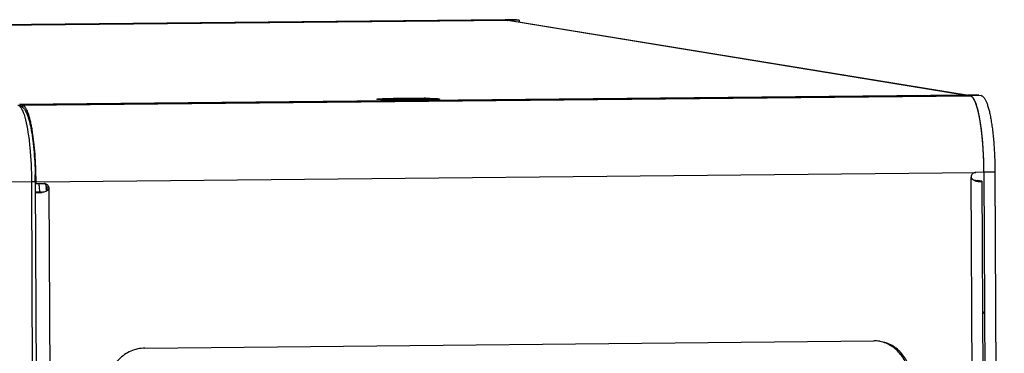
# Model space of a CAD drawing. Header units: millimetres. Extents: x 0 to 1750, y -1720 to 477.
# Tile 125 of 256: x 400 to 506, y -810 to -774. Entities that reach past the tile are written whole.
import ezdxf

# ---------------------------------------------------------------- set-up
doc = ezdxf.new("R2010")
doc.units = ezdxf.units.MM
doc.header["$LTSCALE"] = 92.51
for name, color, linetype in [('DE-11-080277DXF_CONTINUOUS_LINE', 7, 'CONTINUOUS'), ('DE-11-080278DXF_CONTINUOUS_LINE', 7, 'CONTINUOUS'), ('DE-11-080513DXF_CONTINUOUS_LINE', 7, 'CONTINUOUS'), ('DE-13-001875DXF_CONTINUOUS_LINE', 7, 'CONTINUOUS'), ('DE-20-027328DXF_CONTINUOUS_LINE', 7, 'CONTINUOUS'), ('SC-KM3X5B-JMDXF_CONTINUOUS_LINE', 7, 'CONTINUOUS'), ('SC-PSF0M3X7_DXF_CONTINUOUS_LINE', 7, 'CONTINUOUS')]:
    doc.layers.add(name, color=color, linetype=linetype)

msp = doc.modelspace()

# ---------------------------------------------------------------- linework, layer by layer
at = {"layer": 'DE-11-080277DXF_CONTINUOUS_LINE'}
for p, q in [((452.19, -774.204), (350.362, -775.215)), ((452.234, -774.207), (350.407, -775.218)), ((452.234, -774.207), (452.413, -774.237)), ((350.586, -775.247), (452.413, -774.237)), ((501.984, -782.327), (400.156, -783.338)), ((501.992, -782.328), (400.164, -783.339)), ((400.343, -783.368), (502.171, -782.357)), ((502.171, -782.357), (501.992, -782.328)), ((400.343, -783.368), (400.164, -783.339)), ((400.164, -783.339), (400.165, -783.46)), ((400.343, -783.368), (400.344, -783.581)), ((401.81, -791.598), (502.752, -790.596)), ((503.263, -1019.492), (502.263, -791.101)), ((503.638, -790.587), (502.752, -790.596)), ((401.81, -791.598), (401.729, -791.584)), ((401.73, -791.784), (401.811, -791.798)), ((401.811, -791.798), (401.81, -791.598)), ((401.811, -791.798), (402.696, -791.789)), ((402.226, -792.66), (402.129, -791.794)), ((502.652, -791.471), (502.911, -791.468)), ((502.654, -791.472), (502.922, -791.469)), ((503.392, -791.546), (502.922, -791.469)), ((503.392, -791.546), (502.93, -791.55)), ((503.221, -791.576), (503.106, -791.574)), ((503.414, -791.553), (504.413, -1019.445)), ((401.733, -792.665), (402.226, -792.66)), ((401.734, -792.754), (402.457, -792.747)), ((402.063, -792.78), (402.292, -792.77)), ((402.226, -792.66), (402.592, -792.719)), ((403.191, -792.284), (402.976, -792.249)), ((403.191, -792.284), (404.19, -1020.475)), ((413.498, -809.474), (491.812, -808.697)), ((492.483, -808.755), (492.473, -808.753)), ((492.483, -808.755), (492.473, -808.753))]:
    msp.add_line(p, q, dxfattribs=at)
for centre, radius, start, end in [((452.192, -774.464), 0.26, 80.70484, 90.5241), ((501.985, -782.373), 0.0455, 80.70533, 90.52502), ((400.157, -783.383), 0.0455, 80.70533, 90.52502), ((357.983, -791.771), 43.827, 1.73066, 1.86661), ((357.079, -791.794), 44.732, 0.65334, 0.78744), ((357.076, -791.794), 44.734, 0.25108, 0.65339), ((402.486, -792.239), 0.485, 66.85355, 67.97598), ((402.486, -792.239), 0.485, 63.4725, 66.85278), ((402.701, -792.273), 0.485, 80.74107, 90.56075), ((502.911, -791.533), 0.065, 80.70536, 90.52512), ((491.636, -812.53), 3.869, 77.51061, 79.13761)]:
    msp.add_arc(centre, radius, start, end, dxfattribs=at)
for points, knots in [([(452.413, -774.237), (452.424, -774.238), (452.441, -774.248), (452.459, -774.266), (452.468, -774.278), (452.472, -774.285)], [0, 0, 0, 0, 0.4236719, 0.6892492, 1, 1, 1, 1]), ([(503.638, -790.587), (503.635, -790.066), (503.613, -789.039), (503.541, -787.773), (503.456, -786.801), (503.381, -786.118), (503.296, -785.476), (503.2, -784.881), (503.094, -784.338), (502.981, -783.853), (502.877, -783.488), (502.789, -783.229), (502.725, -783.06), (502.659, -782.908), (502.592, -782.773), (502.524, -782.657), (502.455, -782.559), (502.386, -782.48), (502.316, -782.419), (502.245, -782.377), (502.195, -782.361), (502.171, -782.357)], [0, 0, 0, 0, 0.1832613, 0.360789, 0.4453368, 0.5260233, 0.6021134, 0.6729246, 0.7378375, 0.7963082, 0.8478853, 0.8709825, 0.8922437, 0.9116538, 0.9292135, 0.9449449, 0.9588995, 0.9711722, 0.9819224, 0.9914042, 1, 1, 1, 1]), ([(400.156, -783.338), (400.149, -783.338), (400.133, -783.342), (400.112, -783.359), (400.091, -783.386), (400.08, -783.407), (400.074, -783.419)], [0, 0, 0, 0, 0.1807643, 0.39569, 0.6655753, 1, 1, 1, 1]), ([(401.787, -790.344), (401.772, -789.884), (401.729, -788.988), (401.622, -787.697), (401.499, -786.686), (401.381, -785.945), (401.287, -785.449), (401.186, -784.999), (401.08, -784.598), (400.968, -784.25), (400.852, -783.957), (400.748, -783.75), (400.661, -783.616), (400.599, -783.535), (400.537, -783.47), (400.473, -783.419), (400.409, -783.384), (400.365, -783.371), (400.343, -783.368)], [0, 0, 0, 0, 0.1895147, 0.3691726, 0.5336232, 0.6086247, 0.678081, 0.7415164, 0.7985237, 0.8487789, 0.8920674, 0.9283311, 0.9438868, 0.957794, 0.9701555, 0.981132, 0.9909653, 1, 1, 1, 1]), ([(401.806, -791.179), (401.805, -791.118), (401.802, -790.874), (401.796, -790.63), (401.79, -790.448)], [0, 0, 0, 0, 0.2504963, 1, 1, 1, 1]), ([(502.752, -790.596), (502.688, -790.597), (502.559, -790.624), (502.396, -790.737), (502.287, -790.904), (502.262, -791.036), (502.263, -791.101)], [0, 0, 0, 0, 0.2479939, 0.4974321, 0.748373, 1, 1, 1, 1]), ([(502.263, -791.101), (502.263, -791.127), (502.274, -791.181), (502.314, -791.25), (502.368, -791.309), (502.45, -791.373), (502.56, -791.435), (502.695, -791.489), (502.826, -791.528), (502.949, -791.555), (503.061, -791.572), (503.131, -791.576), (503.165, -791.577)], [0, 0, 0, 0, 0.0732756, 0.14629, 0.218779, 0.2904686, 0.4303062, 0.5639992, 0.6895522, 0.8051195, 0.9090546, 1, 1, 1, 1]), ([(402.703, -791.805), (402.743, -791.825), (402.819, -791.877), (402.907, -791.984), (402.963, -792.111), (402.976, -792.203), (402.976, -792.249)], [0, 0, 0, 0, 0.248434, 0.4979095, 0.748514, 1, 1, 1, 1]), ([(402.779, -791.795), (402.836, -791.804), (402.946, -791.843), (403.081, -791.956), (403.17, -792.109), (403.19, -792.226), (403.191, -792.284)], [0, 0, 0, 0, 0.2482836, 0.4974993, 0.7481331, 1, 1, 1, 1]), ([(503.165, -791.577), (503.169, -791.577), (503.188, -791.577), (503.207, -791.577), (503.221, -791.576)], [0, 0, 0, 0, 0.2607991, 1, 1, 1, 1]), ([(503.221, -791.576), (503.236, -791.575), (503.264, -791.573), (503.302, -791.571), (503.336, -791.568), (503.363, -791.565), (503.384, -791.562), (503.4, -791.559), (503.409, -791.557), (503.414, -791.555), (503.414, -791.553)], [0, 0, 0, 0, 0.2277142, 0.4272634, 0.5977966, 0.7386018, 0.8491369, 0.9290813, 0.978563, 1, 1, 1, 1]), ([(503.414, -791.553), (503.413, -791.552), (503.41, -791.549), (503.402, -791.548), (503.395, -791.548), (503.392, -791.546)], [0, 0, 0, 0, 0.2455113, 0.5008042, 1, 1, 1, 1]), ([(402.063, -792.78), (402.031, -792.779), (401.921, -792.776), (401.812, -792.773), (401.734, -792.769)], [0, 0, 0, 0, 0.2884497, 1, 1, 1, 1]), ([(402.187, -792.778), (402.176, -792.778), (402.135, -792.78), (402.093, -792.78), (402.063, -792.78)], [0, 0, 0, 0, 0.2572483, 1, 1, 1, 1]), ([(403.072, -792.503), (403.041, -792.53), (402.973, -792.577), (402.827, -792.65), (402.637, -792.713), (402.409, -792.759), (402.259, -792.774), (402.187, -792.778)], [0, 0, 0, 0, 0.1306012, 0.2612862, 0.5197993, 0.7686642, 1, 1, 1, 1]), ([(402.976, -792.249), (402.976, -792.263), (402.975, -792.293), (402.974, -792.337), (402.971, -792.381), (402.966, -792.425), (402.959, -792.469), (402.949, -792.527), (402.938, -792.57), (402.929, -792.598)], [0, 0, 0, 0, 0.1250062, 0.250023, 0.3750468, 0.500079, 0.6251184, 0.7501512, 1, 1, 1, 1]), ([(403.191, -792.284), (403.191, -792.305), (403.184, -792.348), (403.157, -792.407), (403.119, -792.459), (403.088, -792.489), (403.072, -792.503)], [0, 0, 0, 0, 0.2498695, 0.4998389, 0.7498365, 1, 1, 1, 1]), ([(492.474, -808.747), (492.31, -808.72), (492.089, -808.699), (491.867, -808.696), (491.812, -808.697)], [0, 0, 0, 0, 0.7498344, 1, 1, 1, 1]), ([(495.765, -812.656), (495.764, -812.423), (495.722, -811.956), (495.539, -811.279), (495.243, -810.645), (494.842, -810.074), (494.349, -809.583), (493.778, -809.187), (493.148, -808.899), (492.7, -808.784), (492.474, -808.747)], [0, 0, 0, 0, 0.1260343, 0.2518383, 0.3773294, 0.5024622, 0.627235, 0.7516899, 0.8759081, 1, 1, 1, 1]), ([(495.55, -812.621), (495.549, -812.397), (495.51, -811.95), (495.342, -811.299), (495.069, -810.686), (494.699, -810.129), (494.242, -809.643), (493.71, -809.242), (493.12, -808.937), (492.698, -808.804), (492.483, -808.755)], [0, 0, 0, 0, 0.1259976, 0.2517784, 0.3772644, 0.5024101, 0.6272081, 0.7516896, 0.8759217, 1, 1, 1, 1]), ([(413.498, -809.474), (413.241, -809.476), (412.725, -809.533), (411.983, -809.77), (411.3, -810.149), (410.702, -810.655), (410.212, -811.27), (409.85, -811.969), (409.628, -812.725), (409.579, -813.25), (409.58, -813.511)], [0, 0, 0, 0, 0.1238796, 0.2480325, 0.3725535, 0.4974812, 0.6227918, 0.7484039, 0.8741909, 1, 1, 1, 1])]:
    msp.add_open_spline(points, degree=3, knots=knots, dxfattribs=at)
at = {"layer": 'DE-11-080278DXF_CONTINUOUS_LINE'}
for p, q in [((453.371, -774.192), (452.19, -774.204)), ((453.415, -774.196), (452.234, -774.207)), ((452.234, -774.207), (452.517, -774.254)), ((453.415, -774.196), (453.698, -774.242)), ((452.499, -774.285), (351.016, -775.292)), ((501.512, -782.284), (452.499, -774.285)), ((453.698, -774.242), (452.517, -774.254)), ((452.517, -774.254), (452.517, -774.285)), ((501.744, -782.301), (452.731, -774.302)), ((453.698, -774.242), (453.699, -774.46)), ((501.512, -782.284), (400.029, -783.291)), ((439.206, -782.668), (439.245, -782.666)), ((440.04, -782.642), (440.093, -782.641)), ((440.093, -782.641), (440.131, -782.64)), ((441.003, -782.626), (441.184, -782.624)), ((441.184, -782.624), (441.245, -782.623)), ((441.245, -782.623), (441.306, -782.623)), ((441.306, -782.623), (441.366, -782.622)), ((501.512, -782.284), (501.513, -782.332)), ((503.069, -782.299), (501.888, -782.311)), ((501.888, -782.311), (502.171, -782.357)), ((501.888, -782.311), (501.888, -782.328)), ((503.351, -782.346), (502.171, -782.357)), ((503.069, -782.299), (503.351, -782.346)), ((441.039, -782.824), (440.86, -782.824)), ((441.648, -782.824), (441.464, -782.825)), ((441.771, -782.824), (441.648, -782.824)), ((442.383, -782.819), (442.262, -782.821)), ((442.564, -782.818), (442.383, -782.819)), ((442.683, -782.816), (442.564, -782.818)), ((442.801, -782.814), (442.683, -782.816)), ((504.818, -790.575), (503.638, -790.587)), ((503.638, -790.587), (504.641, -1019.478)), ((504.818, -790.575), (505.821, -1019.467))]:
    msp.add_line(p, q, dxfattribs=at)
for centre, radius, start, end in [((452.192, -774.46), 0.256, 86.4398, 90.56494), ((452.192, -774.462), 0.258, 85.17253, 86.44114), ((452.192, -774.467), 0.263, 80.72071, 85.16125), ((453.373, -774.452), 0.26, 80.70497, 90.52421), ((452.513, -775.642), 1.357, 80.74102, 90.56073), ((442.577, -849.517), 66.897, 89.0789, 89.21253), ((501.526, -783.641), 1.357, 80.74102, 90.56073), ((501.526, -783.639), 1.355, 75.22973, 80.72899), ((441.083, -709.093), 73.731, 269.21345, 269.33873), ((441.309, -676.685), 106.14, 269.85433, 270.08377), ((441.31, -674.2), 108.625, 270.24337, 270.5022)]:
    msp.add_arc(centre, radius, start, end, dxfattribs=at)
for points, knots in [([(438.438, -782.742), (438.437, -782.741), (438.436, -782.74), (438.434, -782.738), (438.434, -782.735), (438.435, -782.733), (438.438, -782.731), (438.443, -782.729), (438.449, -782.726), (438.46, -782.723), (438.477, -782.72), (438.502, -782.715), (438.532, -782.711), (438.569, -782.707), (438.611, -782.703), (438.678, -782.697), (438.776, -782.69), (438.909, -782.682), (439.004, -782.677), (439.056, -782.674)], [0, 0, 0, 0, 0.0057717, 0.0098893, 0.0132633, 0.0173387, 0.0230503, 0.0307569, 0.0405996, 0.0526414, 0.0834275, 0.1232198, 0.1720139, 0.229759, 0.2963741, 0.371755, 0.5483003, 0.7581998, 1, 1, 1, 1]), ([(439.056, -782.674), (439.068, -782.674), (439.118, -782.671), (439.168, -782.669), (439.206, -782.668)], [0, 0, 0, 0, 0.2410315, 1, 1, 1, 1]), ([(439.245, -782.666), (439.305, -782.664), (439.57, -782.654), (439.835, -782.647), (440.04, -782.642)], [0, 0, 0, 0, 0.2244077, 1, 1, 1, 1]), ([(440.131, -782.64), (440.201, -782.639), (440.491, -782.633), (440.782, -782.628), (441.003, -782.626)], [0, 0, 0, 0, 0.2390083, 1, 1, 1, 1]), ([(441.366, -782.622), (441.734, -782.619), (442.444, -782.617), (443.153, -782.622), (443.496, -782.626)], [0, 0, 0, 0, 0.5174165, 1, 1, 1, 1]), ([(443.652, -782.629), (443.714, -782.63), (443.943, -782.634), (444.172, -782.639), (444.338, -782.644)], [0, 0, 0, 0, 0.272498, 1, 1, 1, 1]), ([(444.338, -782.644), (444.354, -782.645), (444.417, -782.647), (444.48, -782.649), (444.526, -782.651)], [0, 0, 0, 0, 0.2610623, 1, 1, 1, 1]), ([(444.526, -782.651), (444.576, -782.653), (444.67, -782.657), (444.8, -782.664), (444.895, -782.67), (444.961, -782.675), (445.002, -782.679), (445.037, -782.683), (445.067, -782.687), (445.092, -782.691), (445.108, -782.694), (445.119, -782.697), (445.125, -782.699), (445.129, -782.701), (445.132, -782.703), (445.134, -782.706), (445.134, -782.708), (445.132, -782.711), (445.13, -782.712), (445.129, -782.712)], [0, 0, 0, 0, 0.242062, 0.4520737, 0.6286161, 0.703962, 0.7705239, 0.8282013, 0.8769163, 0.9166211, 0.947315, 0.9593114, 0.9691104, 0.9767785, 0.9824625, 0.9865357, 0.989953, 0.9941455, 1, 1, 1, 1]), ([(503.638, -790.587), (503.635, -790.066), (503.613, -789.039), (503.541, -787.773), (503.456, -786.801), (503.381, -786.118), (503.296, -785.476), (503.2, -784.881), (503.094, -784.338), (502.981, -783.853), (502.877, -783.488), (502.789, -783.229), (502.725, -783.06), (502.659, -782.908), (502.592, -782.773), (502.524, -782.657), (502.455, -782.559), (502.386, -782.48), (502.316, -782.419), (502.245, -782.377), (502.195, -782.361), (502.171, -782.357)], [0, 0, 0, 0, 0.1832613, 0.360789, 0.4453368, 0.5260233, 0.6021134, 0.6729246, 0.7378375, 0.7963082, 0.8478853, 0.8709825, 0.8922437, 0.9116538, 0.9292135, 0.9449449, 0.9588995, 0.9711722, 0.9819224, 0.9914042, 1, 1, 1, 1]), ([(503.351, -782.346), (503.376, -782.349), (503.425, -782.365), (503.496, -782.407), (503.567, -782.468), (503.636, -782.547), (503.705, -782.645), (503.772, -782.762), (503.839, -782.896), (503.905, -783.048), (503.97, -783.218), (504.058, -783.476), (504.161, -783.841), (504.275, -784.326), (504.38, -784.869), (504.476, -785.464), (504.562, -786.106), (504.636, -786.789), (504.721, -787.761), (504.794, -789.027), (504.816, -790.054), (504.818, -790.575)], [0, 0, 0, 0, 0.0085958, 0.0180776, 0.0288278, 0.0411005, 0.0550551, 0.0707865, 0.0883462, 0.1077563, 0.1290175, 0.1521147, 0.2036918, 0.2621625, 0.3270754, 0.3978866, 0.4739767, 0.5546632, 0.639211, 0.8167387, 1, 1, 1, 1]), ([(440.071, -782.817), (439.958, -782.815), (439.742, -782.812), (439.435, -782.805), (439.163, -782.797), (438.961, -782.789), (438.819, -782.782), (438.73, -782.777), (438.652, -782.772), (438.586, -782.766), (438.531, -782.761), (438.489, -782.755), (438.462, -782.75), (438.446, -782.745), (438.441, -782.743), (438.438, -782.742)], [0, 0, 0, 0, 0.2074349, 0.396049, 0.5630167, 0.7058412, 0.7675201, 0.8223972, 0.8702714, 0.9109708, 0.9443557, 0.9703252, 0.9888355, 0.9953164, 1, 1, 1, 1]), ([(440.86, -782.824), (440.806, -782.824), (440.597, -782.823), (440.388, -782.821), (440.232, -782.819)], [0, 0, 0, 0, 0.2572566, 1, 1, 1, 1]), ([(443.474, -782.802), (443.42, -782.804), (443.196, -782.808), (442.971, -782.812), (442.801, -782.814)], [0, 0, 0, 0, 0.2404272, 1, 1, 1, 1]), ([(445.129, -782.712), (445.127, -782.714), (445.121, -782.716), (445.105, -782.721), (445.078, -782.726), (445.035, -782.732), (444.98, -782.738), (444.913, -782.745), (444.834, -782.751), (444.743, -782.757), (444.6, -782.765), (444.394, -782.775), (444.119, -782.785), (443.808, -782.794), (443.589, -782.8), (443.474, -782.802)], [0, 0, 0, 0, 0.0046637, 0.0111292, 0.0296217, 0.0555895, 0.088987, 0.1297109, 0.1776189, 0.232536, 0.2942577, 0.43716, 0.6041648, 0.7927349, 1, 1, 1, 1])]:
    msp.add_open_spline(points, degree=3, knots=knots, dxfattribs=at)
at = {"layer": 'DE-11-080513DXF_CONTINUOUS_LINE'}
for p, q in [((452.234, -774.207), (452.517, -774.254)), ((452.517, -774.254), (452.517, -774.285)), ((501.888, -782.311), (502.171, -782.357)), ((501.888, -782.311), (501.888, -782.328)), ((503.638, -790.587), (504.641, -1019.478)), ((503.477, -805.811), (503.703, -805.584))]:
    msp.add_line(p, q, dxfattribs=at)
for points, knots in [([(452.234, -774.207), (452.233, -774.207), (452.231, -774.207), (452.229, -774.207), (452.227, -774.206), (452.226, -774.206), (452.225, -774.206), (452.225, -774.206), (452.224, -774.206), (452.223, -774.206), (452.223, -774.206), (452.221, -774.206), (452.22, -774.206), (452.218, -774.205), (452.216, -774.205), (452.215, -774.205), (452.215, -774.205), (452.214, -774.205), (452.214, -774.205), (452.214, -774.205), (452.213, -774.205), (452.212, -774.205), (452.211, -774.205), (452.211, -774.205), (452.21, -774.205), (452.21, -774.205), (452.209, -774.205), (452.209, -774.205), (452.208, -774.204), (452.206, -774.204), (452.204, -774.204), (452.202, -774.204), (452.201, -774.204), (452.199, -774.204), (452.195, -774.204), (452.192, -774.204), (452.19, -774.204)], [0, 0, 0, 0, 0.125, 0.1875, 0.25, 0.28125, 0.3125, 0.328125, 0.3359375, 0.34375, 0.359375, 0.375, 0.40625, 0.4375, 0.46875, 0.484375, 0.4921875, 0.5, 0.5078125, 0.515625, 0.53125, 0.5625, 0.59375, 0.625, 0.640625, 0.65625, 0.6640625, 0.671875, 0.6875, 0.71875, 0.75, 0.78125, 0.8125, 0.84375, 0.875, 1, 1, 1, 1]), ([(503.638, -790.587), (503.635, -790.457), (503.631, -790.263), (503.625, -790.003), (503.621, -789.808), (503.617, -789.646), (503.614, -789.516), (503.612, -789.419), (503.61, -789.338), (503.609, -789.273), (503.608, -789.224), (503.607, -789.176), (503.606, -789.135), (503.605, -789.103), (503.605, -789.078), (503.604, -789.058), (503.604, -789.044), (503.604, -789.036), (503.604, -789.029), (503.603, -789.024), (503.603, -789.016), (503.602, -789.002), (503.601, -788.982), (503.6, -788.959), (503.598, -788.927), (503.595, -788.888), (503.593, -788.841), (503.59, -788.794), (503.586, -788.731), (503.582, -788.653), (503.576, -788.559), (503.569, -788.433), (503.56, -788.276), (503.551, -788.119), (503.544, -787.993), (503.538, -787.899), (503.534, -787.821), (503.53, -787.758), (503.527, -787.711), (503.525, -787.664), (503.522, -787.624), (503.52, -787.593), (503.519, -787.573), (503.518, -787.558), (503.518, -787.546), (503.517, -787.536), (503.517, -787.529), (503.517, -787.525), (503.516, -787.522), (503.516, -787.52), (503.516, -787.516), (503.515, -787.51), (503.514, -787.501), (503.513, -787.49), (503.512, -787.475), (503.51, -787.457), (503.507, -787.428), (503.503, -787.391), (503.499, -787.347), (503.495, -787.304), (503.489, -787.245), (503.482, -787.173), (503.473, -787.085), (503.462, -786.968), (503.448, -786.823), (503.433, -786.677), (503.422, -786.56), (503.413, -786.473), (503.406, -786.4), (503.401, -786.342), (503.396, -786.298), (503.393, -786.262), (503.39, -786.232), (503.388, -786.211), (503.386, -786.189), (503.384, -786.17), (503.382, -786.156), (503.381, -786.145), (503.38, -786.136), (503.38, -786.129), (503.379, -786.126), (503.379, -786.123), (503.379, -786.121), (503.378, -786.117), (503.377, -786.112), (503.376, -786.103), (503.375, -786.094), (503.373, -786.08), (503.37, -786.064), (503.368, -786.044), (503.365, -786.025), (503.361, -785.999), (503.356, -785.966), (503.35, -785.926), (503.342, -785.874), (503.333, -785.808), (503.321, -785.73), (503.306, -785.625), (503.29, -785.52), (503.275, -785.415), (503.263, -785.336), (503.252, -785.258), (503.24, -785.179), (503.23, -785.114), (503.223, -785.061), (503.217, -785.022), (503.212, -784.989), (503.208, -784.963), (503.205, -784.943), (503.202, -784.924), (503.2, -784.907), (503.198, -784.894), (503.197, -784.886), (503.196, -784.879), (503.195, -784.874), (503.194, -784.87), (503.194, -784.867), (503.194, -784.866), (503.194, -784.864), (503.193, -784.864), (503.193, -784.862), (503.193, -784.86), (503.192, -784.856), (503.191, -784.852), (503.19, -784.847), (503.188, -784.84), (503.186, -784.83), (503.183, -784.816), (503.18, -784.8), (503.176, -784.784), (503.172, -784.763), (503.166, -784.736), (503.159, -784.704), (503.15, -784.661), (503.139, -784.608), (503.125, -784.544), (503.111, -784.48), (503.097, -784.416), (503.083, -784.352), (503.07, -784.287), (503.056, -784.223), (503.042, -784.159), (503.028, -784.095), (503.017, -784.042), (503.008, -783.999), (503.001, -783.967), (502.995, -783.94), (502.991, -783.919), (502.987, -783.903), (502.984, -783.887), (502.981, -783.873), (502.978, -783.863), (502.977, -783.856), (502.976, -783.851), (502.975, -783.847), (502.974, -783.843), (502.974, -783.841), (502.974, -783.84), (502.973, -783.839), (502.973, -783.838), (502.973, -783.837), (502.972, -783.835), (502.971, -783.833), (502.97, -783.83), (502.969, -783.826), (502.967, -783.82), (502.965, -783.812), (502.962, -783.802), (502.958, -783.79), (502.954, -783.778), (502.949, -783.762), (502.942, -783.742), (502.934, -783.717), (502.924, -783.685), (502.911, -783.644), (502.895, -783.596), (502.88, -783.547), (502.864, -783.498), (502.849, -783.45), (502.833, -783.401), (502.817, -783.353), (502.802, -783.304), (502.789, -783.264), (502.778, -783.231), (502.771, -783.207), (502.763, -783.183), (502.755, -783.158), (502.748, -783.138), (502.743, -783.122), (502.739, -783.11), (502.735, -783.098), (502.732, -783.087), (502.73, -783.079), (502.728, -783.074), (502.727, -783.07), (502.726, -783.067), (502.725, -783.065), (502.724, -783.063), (502.724, -783.062), (502.724, -783.061), (502.724, -783.061), (502.723, -783.06), (502.723, -783.059), (502.722, -783.057), (502.721, -783.055), (502.719, -783.053), (502.717, -783.049), (502.715, -783.044), (502.711, -783.038), (502.707, -783.03), (502.703, -783.022), (502.697, -783.012), (502.69, -782.999), (502.682, -782.983), (502.673, -782.967), (502.665, -782.952), (502.654, -782.931), (502.64, -782.905), (502.623, -782.874), (502.606, -782.842), (502.589, -782.811), (502.572, -782.78), (502.556, -782.749), (502.539, -782.717), (502.525, -782.691), (502.513, -782.671), (502.505, -782.655), (502.497, -782.639), (502.488, -782.624), (502.481, -782.611), (502.476, -782.6), (502.471, -782.592), (502.468, -782.586), (502.465, -782.581), (502.463, -782.577), (502.461, -782.573), (502.459, -782.57), (502.458, -782.567), (502.457, -782.565), (502.456, -782.563), (502.455, -782.562), (502.455, -782.562), (502.455, -782.561), (502.454, -782.561), (502.454, -782.561), (502.453, -782.56), (502.452, -782.56), (502.451, -782.559), (502.45, -782.558), (502.448, -782.556), (502.446, -782.555), (502.443, -782.553), (502.441, -782.551), (502.437, -782.548), (502.432, -782.545), (502.426, -782.541), (502.419, -782.536), (502.41, -782.529), (502.401, -782.523), (502.392, -782.517), (502.381, -782.508), (502.366, -782.497), (502.348, -782.485), (502.33, -782.472), (502.307, -782.455), (502.277, -782.434), (502.242, -782.408), (502.206, -782.383), (502.183, -782.366), (502.171, -782.357)], [0, 0, 0, 0, 0.03125, 0.046875, 0.0625, 0.078125, 0.0859375, 0.09375, 0.1015625, 0.1054688, 0.109375, 0.1132812, 0.1171875, 0.1191406, 0.1210938, 0.1230469, 0.1240234, 0.1245117, 0.125, 0.1254883, 0.1259766, 0.1269531, 0.1289062, 0.1308594, 0.1328125, 0.1367188, 0.140625, 0.1445312, 0.1484375, 0.15625, 0.1640625, 0.171875, 0.1875, 0.203125, 0.2109375, 0.21875, 0.2265625, 0.2304688, 0.234375, 0.2382812, 0.2421875, 0.2441406, 0.2460938, 0.2470703, 0.2480469, 0.2490234, 0.2495117, 0.2497559, 0.25, 0.2502441, 0.2504883, 0.2509766, 0.2519531, 0.2529297, 0.2539062, 0.2558594, 0.2578125, 0.2617188, 0.265625, 0.2695312, 0.2734375, 0.28125, 0.2890625, 0.296875, 0.3125, 0.328125, 0.3359375, 0.34375, 0.3515625, 0.3554688, 0.359375, 0.3632812, 0.3652344, 0.3671875, 0.3691406, 0.3710938, 0.3720703, 0.3730469, 0.3740234, 0.3745117, 0.3747559, 0.375, 0.3752441, 0.3754883, 0.3759766, 0.3769531, 0.3779297, 0.3789062, 0.3808594, 0.3828125, 0.3847656, 0.3867188, 0.390625, 0.3945312, 0.3984375, 0.40625, 0.4140625, 0.421875, 0.4375, 0.4453125, 0.453125, 0.4609375, 0.46875, 0.4765625, 0.4804688, 0.484375, 0.4882812, 0.4902344, 0.4921875, 0.4941406, 0.4960938, 0.4970703, 0.4980469, 0.4985352, 0.4990234, 0.4995117, 0.4997559, 0.4998779, 0.5, 0.5001221, 0.5002441, 0.5004883, 0.5009766, 0.5014648, 0.5019531, 0.5029297, 0.5039062, 0.5058594, 0.5078125, 0.5097656, 0.5117188, 0.515625, 0.5195312, 0.5234375, 0.53125, 0.5390625, 0.546875, 0.5546875, 0.5625, 0.5703125, 0.578125, 0.5859375, 0.59375, 0.6015625, 0.6054688, 0.609375, 0.6132812, 0.6152344, 0.6171875, 0.6191406, 0.6210938, 0.6220703, 0.6230469, 0.6235352, 0.6240234, 0.6245117, 0.6247559, 0.6248779, 0.625, 0.6251221, 0.6252441, 0.6254883, 0.6259766, 0.6264648, 0.6269531, 0.6279297, 0.6289062, 0.6308594, 0.6328125, 0.6347656, 0.6367188, 0.640625, 0.6445312, 0.6484375, 0.65625, 0.6640625, 0.671875, 0.6796875, 0.6875, 0.6953125, 0.703125, 0.7109375, 0.71875, 0.7226562, 0.7265625, 0.7304688, 0.734375, 0.7382812, 0.7402344, 0.7421875, 0.7441406, 0.7460938, 0.7470703, 0.7480469, 0.7485352, 0.7490234, 0.7495117, 0.7497559, 0.7498779, 0.75, 0.7501221, 0.7502441, 0.7504883, 0.7509766, 0.7514648, 0.7519531, 0.7529297, 0.7539062, 0.7558594, 0.7578125, 0.7597656, 0.7617188, 0.765625, 0.7695312, 0.7734375, 0.7773438, 0.78125, 0.7890625, 0.796875, 0.8046875, 0.8125, 0.8203125, 0.828125, 0.8359375, 0.84375, 0.8476562, 0.8515625, 0.8554688, 0.859375, 0.8632812, 0.8652344, 0.8671875, 0.8691406, 0.8701172, 0.8710938, 0.8720703, 0.8730469, 0.8735352, 0.8740234, 0.8745117, 0.8747559, 0.8748779, 0.875, 0.8751221, 0.8752441, 0.8754883, 0.8759766, 0.8764648, 0.8769531, 0.8779297, 0.8789062, 0.8798828, 0.8808594, 0.8828125, 0.8847656, 0.8867188, 0.890625, 0.8945312, 0.8984375, 0.9023438, 0.90625, 0.9140625, 0.921875, 0.9296875, 0.9375, 0.953125, 0.96875, 0.984375, 1, 1, 1, 1])]:
    msp.add_open_spline(points, degree=3, knots=knots, dxfattribs=at)
at = {"layer": 'DE-13-001875DXF_CONTINUOUS_LINE'}
for p, q in [((401.318, -791.603), (307.361, -792.535)), ((401.318, -791.603), (402.321, -1020.494)), ((401.729, -791.586), (402.732, -1020.477))]:
    msp.add_line(p, q, dxfattribs=at)
msp.add_arc((359.489, -791.772), 42.24, 0.25207, 1.23634, dxfattribs=at)
for points, knots in [([(399.851, -783.373), (399.884, -783.378), (400.046, -783.439), (400.152, -783.589), (400.223, -783.706)], [0, 0, 0, 0, 0.1947104, 1, 1, 1, 1]), ([(399.934, -783.379), (400.137, -783.412), (400.506, -783.664), (400.813, -784.25), (401.06, -784.969), (401.265, -785.867), (401.44, -786.937), (401.63, -788.618), (401.7, -789.945), (401.719, -790.86)], [0, 0, 0, 0, 0.077439, 0.1536524, 0.2472014, 0.363014, 0.5001693, 0.655237, 1, 1, 1, 1]), ([(400.223, -783.706), (400.244, -783.741), (400.337, -783.906), (400.409, -784.082), (400.46, -784.221)], [0, 0, 0, 0, 0.2172824, 1, 1, 1, 1]), ([(400.46, -784.221), (400.479, -784.275), (400.563, -784.516), (400.631, -784.762), (400.679, -784.953)], [0, 0, 0, 0, 0.2262409, 1, 1, 1, 1]), ([(400.679, -784.953), (400.787, -785.388), (400.97, -786.362), (401.236, -788.577), (401.313, -790.362), (401.318, -791.603)], [0, 0, 0, 0, 0.2009986, 0.443663, 1, 1, 1, 1]), ([(401.728, -791.586), (401.728, -791.588), (401.713, -791.588), (401.696, -791.592), (401.657, -791.594), (401.586, -791.598), (401.47, -791.6), (401.372, -791.602), (401.318, -791.603)], [0, 0, 0, 0, 0.0195479, 0.0740727, 0.1631656, 0.2839509, 0.6063922, 1, 1, 1, 1])]:
    msp.add_open_spline(points, degree=3, knots=knots, dxfattribs=at)
at = {"layer": 'DE-20-027328DXF_CONTINUOUS_LINE'}
msp.add_line((502.501, -791.4), (503.392, -791.546), dxfattribs=at)
at = {"layer": 'SC-KM3X5B-JMDXF_CONTINUOUS_LINE'}
for p, q in [((441.864, -782.667), (441.077, -782.674)), ((441.077, -782.674), (441.229, -782.699)), ((441.235, -782.645), (441.309, -782.644)), ((441.864, -782.667), (442.016, -782.691)), ((441.864, -782.667), (441.868, -782.775)), ((442.016, -782.774), (442.016, -782.691)), ((442.597, -782.701), (443.434, -782.693)), ((443.43, -782.718), (443.434, -782.693)), ((443.434, -782.693), (443.577, -782.716)), ((439.134, -782.733), (439.134, -782.796)), ((439.99, -782.727), (440.827, -782.719)), ((439.99, -782.727), (440.133, -782.75)), ((440.133, -782.75), (440.97, -782.742)), ((440.827, -782.719), (440.827, -782.744)), ((441.236, -782.702), (441.229, -782.699)), ((441.237, -782.702), (441.237, -782.742)), ((441.551, -782.752), (441.703, -782.777)), ((442.49, -782.769), (441.703, -782.777)), ((442.258, -782.799), (442.332, -782.798)), ((442.33, -782.741), (442.33, -782.77)), ((442.331, -782.741), (442.338, -782.744)), ((442.332, -782.798), (442.385, -782.798)), ((442.338, -782.744), (442.49, -782.769)), ((442.338, -782.744), (442.338, -782.77)), ((442.598, -782.727), (442.597, -782.701)), ((442.741, -782.725), (443.577, -782.716)), ((444.434, -782.71), (444.434, -782.772))]:
    msp.add_line(p, q, dxfattribs=at)
msp.add_arc((442.438, -766.481), 16.22, 269.93949, 270.56479, dxfattribs=at)
for points, knots in [([(439.134, -782.733), (439.134, -782.729), (439.152, -782.724), (439.177, -782.718), (439.227, -782.711), (439.291, -782.705), (439.376, -782.698), (439.522, -782.689), (439.744, -782.678), (440.054, -782.667), (440.415, -782.658), (440.814, -782.65), (441.092, -782.647), (441.235, -782.645)], [0, 0, 0, 0, 0.005664, 0.0196404, 0.0423511, 0.0738043, 0.1139036, 0.162315, 0.282459, 0.4309875, 0.604204, 0.796123, 1, 1, 1, 1]), ([(444.433, -782.71), (444.433, -782.708), (444.427, -782.704), (444.407, -782.698), (444.36, -782.691), (444.282, -782.683), (444.174, -782.676), (444.037, -782.669), (443.874, -782.663), (443.686, -782.657), (443.392, -782.65), (442.98, -782.644), (442.447, -782.64), (441.884, -782.64), (441.501, -782.642), (441.309, -782.644)], [0, 0, 0, 0, 0.0018573, 0.0058477, 0.0212024, 0.0464793, 0.0812688, 0.1250936, 0.1774657, 0.2378814, 0.3056407, 0.4597325, 0.6327619, 0.8162985, 1, 1, 1, 1]), ([(442.016, -782.691), (442.032, -782.694), (442.079, -782.696), (442.213, -782.701), (442.332, -782.702), (442.42, -782.702)], [0, 0, 0, 0, 0.1222372, 0.3439884, 1, 1, 1, 1]), ([(442.258, -782.799), (442.066, -782.801), (441.683, -782.803), (441.12, -782.803), (440.587, -782.8), (440.176, -782.793), (439.881, -782.786), (439.693, -782.781), (439.53, -782.774), (439.394, -782.767), (439.285, -782.76), (439.208, -782.753), (439.16, -782.745), (439.14, -782.739), (439.134, -782.735), (439.134, -782.733)], [0, 0, 0, 0, 0.1837015, 0.3672381, 0.5402675, 0.6943593, 0.7621186, 0.8225343, 0.8749064, 0.9187312, 0.9535207, 0.9787976, 0.9941523, 0.9981427, 1, 1, 1, 1]), ([(440.827, -782.719), (440.88, -782.718), (440.958, -782.717), (441.056, -782.714), (441.117, -782.713), (441.165, -782.71), (441.204, -782.709), (441.222, -782.704), (441.237, -782.705), (441.237, -782.702)], [0, 0, 0, 0, 0.3936039, 0.566965, 0.7160464, 0.8368314, 0.9259246, 0.9804505, 1, 1, 1, 1]), ([(441.551, -782.752), (441.527, -782.748), (441.458, -782.746), (441.329, -782.742), (441.159, -782.741), (441.035, -782.741), (440.97, -782.742)], [0, 0, 0, 0, 0.1236506, 0.3568462, 0.6650379, 1, 1, 1, 1]), ([(442.338, -782.739), (442.336, -782.739), (442.334, -782.739), (442.33, -782.741), (442.33, -782.741)], [0, 0, 0, 0, 0.7114697, 1, 1, 1, 1]), ([(442.446, -782.731), (442.433, -782.732), (442.397, -782.733), (442.361, -782.735), (442.338, -782.739)], [0, 0, 0, 0, 0.3526911, 1, 1, 1, 1]), ([(442.385, -782.798), (442.525, -782.796), (442.797, -782.792), (443.188, -782.784), (443.539, -782.775), (443.841, -782.764), (444.057, -782.754), (444.199, -782.745), (444.28, -782.738), (444.343, -782.732), (444.391, -782.725), (444.416, -782.719), (444.433, -782.714), (444.433, -782.71)], [0, 0, 0, 0, 0.2049408, 0.3972725, 0.5703888, 0.7185896, 0.8383534, 0.8865759, 0.9264985, 0.957806, 0.9804139, 0.9943341, 1, 1, 1, 1]), ([(442.741, -782.725), (442.713, -782.725), (442.615, -782.726), (442.516, -782.728), (442.446, -782.731)], [0, 0, 0, 0, 0.2826599, 1, 1, 1, 1])]:
    msp.add_open_spline(points, degree=3, knots=knots, dxfattribs=at)
at = {"layer": 'SC-PSF0M3X7_DXF_CONTINUOUS_LINE'}
for centre, radius, start, end in [((391.177, -793.061), 11.032, 6.05216, 6.6118), ((391.358, -793.258), 11.586, 4.61145, 4.97356)]:
    msp.add_arc(centre, radius, start, end, dxfattribs=at)
for points, knots in [([(402.177, -792.209), (402.175, -792.182), (402.166, -792.078), (402.156, -791.975), (402.148, -791.897)], [0, 0, 0, 0, 0.254783, 1, 1, 1, 1]), ([(402.868, -791.937), (402.871, -791.962), (402.884, -792.068), (402.894, -792.174), (402.901, -792.254)], [0, 0, 0, 0, 0.2431876, 1, 1, 1, 1]), ([(402.92, -792.249), (402.918, -792.225), (402.91, -792.133), (402.901, -792.04), (402.893, -791.971)], [0, 0, 0, 0, 0.2550364, 1, 1, 1, 1]), ([(402.907, -792.327), (402.909, -792.35), (402.916, -792.443), (402.922, -792.536), (402.926, -792.606)], [0, 0, 0, 0, 0.2466916, 1, 1, 1, 1]), ([(402.942, -792.557), (402.94, -792.531), (402.934, -792.428), (402.926, -792.325), (402.92, -792.249)], [0, 0, 0, 0, 0.253696, 1, 1, 1, 1])]:
    msp.add_open_spline(points, degree=3, knots=knots, dxfattribs=at)

doc.saveas('drawing.dxf')
